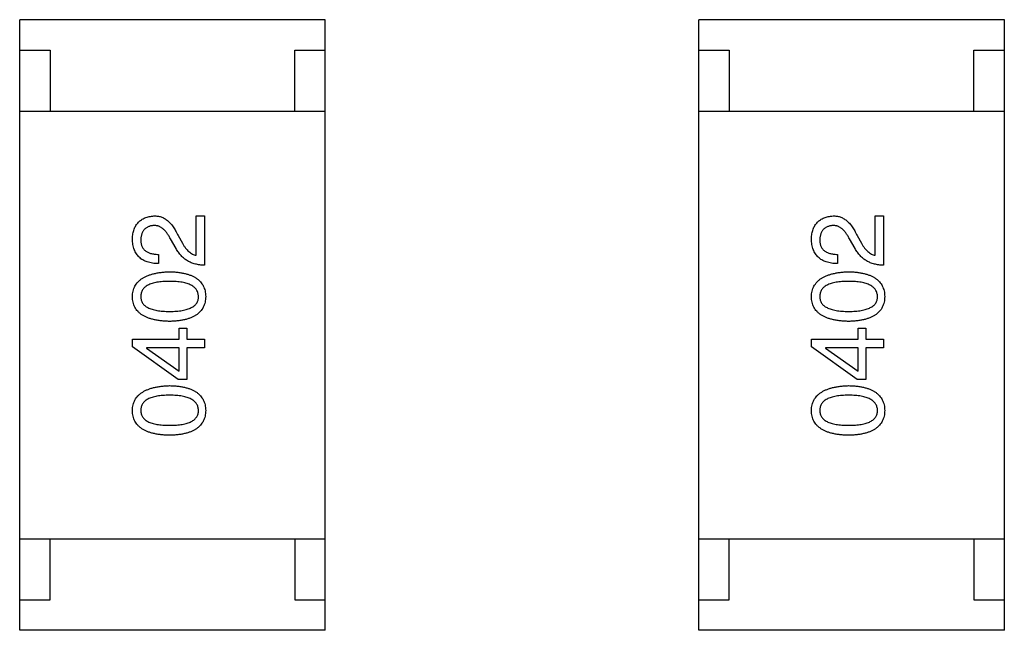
# Model space of a CAD drawing. Header units: millimetres. Extents: x 134 to 283, y 142 to 332.
# Tile 6 of 145: x 157.06 to 158.67, y 207.49 to 208.49. Entities that reach past the tile are written whole.
import ezdxf

# ---------------------------------------------------------------- set-up
doc = ezdxf.new("R2010")
doc.units = ezdxf.units.MM
doc.header["$LTSCALE"] = 0.1
doc.layers.get('0').update_dxf_attribs({"linetype": 'CONTINUOUS'})

msp = doc.modelspace()

# ---------------------------------------------------------------- linework, layer by layer
at = {"color": 7, "linetype": 'Continuous'}
for p, q in [((157.0612, 207.4903), (157.0612, 208.4903)), ((157.5612, 208.4903), (157.0612, 208.4903)), ((157.5612, 207.4903), (157.5612, 208.4903)), ((158.1722, 207.4903), (158.1722, 208.4903)), ((158.6722, 208.4903), (158.1722, 208.4903)), ((158.6722, 207.4903), (158.6722, 208.4903)), ((157.0612, 208.4403), (157.1112, 208.4403)), ((157.1112, 208.4403), (157.1112, 208.3403)), ((157.5112, 208.3403), (157.5112, 208.4403)), ((157.5112, 208.4403), (157.5612, 208.4403)), ((158.1722, 208.4403), (158.2222, 208.4403)), ((158.2222, 208.4403), (158.2222, 208.3403)), ((158.6222, 208.3403), (158.6222, 208.4403)), ((158.6222, 208.4403), (158.6722, 208.4403)), ((157.0612, 208.3403), (157.5612, 208.3403)), ((158.1722, 208.3403), (158.6722, 208.3403)), ((157.3498, 208.1045), (157.3498, 208.1688)), ((157.3498, 208.1688), (157.3635, 208.1688)), ((157.3635, 208.1688), (157.3635, 208.0881)), ((158.4607, 208.1045), (158.4607, 208.1688)), ((158.4607, 208.1688), (158.4745, 208.1688)), ((158.4745, 208.1688), (158.4745, 208.0881)), ((157.317, 208.1157), (157.3078, 208.1314)), ((157.3203, 208.1367), (157.3275, 208.1242)), ((158.428, 208.1157), (158.4188, 208.1314)), ((158.4312, 208.1367), (158.4384, 208.1242)), ((157.2881, 208.1059), (157.2881, 208.0908)), ((158.3991, 208.1059), (158.3991, 208.0908)), ((157.3222, 207.9672), (157.3222, 207.9849)), ((157.3222, 207.9849), (157.3347, 207.9849)), ((157.3347, 207.9849), (157.3347, 207.9672)), ((158.4332, 207.9672), (158.4332, 207.9849)), ((158.4332, 207.9849), (158.4457, 207.9849)), ((158.4457, 207.9849), (158.4457, 207.9672)), ((157.2455, 207.9547), (157.2455, 207.9672)), ((157.2455, 207.9672), (157.3222, 207.9672)), ((157.3347, 207.9672), (157.3635, 207.9672)), ((157.3635, 207.9672), (157.3635, 207.9528)), ((158.3565, 207.9547), (158.3565, 207.9672)), ((158.3565, 207.9672), (158.4332, 207.9672)), ((158.4457, 207.9672), (158.4745, 207.9672)), ((158.4745, 207.9672), (158.4745, 207.9528)), ((157.3203, 207.901), (157.2455, 207.9547)), ((157.2684, 207.9528), (157.2684, 207.9521)), ((157.3222, 207.9528), (157.2684, 207.9528)), ((157.2684, 207.9521), (157.3222, 207.9147)), ((157.3222, 207.9147), (157.3222, 207.9528)), ((157.3347, 207.9528), (157.3347, 207.901)), ((157.3635, 207.9528), (157.3347, 207.9528)), ((158.4312, 207.901), (158.3565, 207.9547)), ((158.3794, 207.9528), (158.3794, 207.9521)), ((158.4332, 207.9528), (158.3794, 207.9528)), ((158.3794, 207.9521), (158.4332, 207.9147)), ((158.4332, 207.9147), (158.4332, 207.9528)), ((158.4457, 207.9528), (158.4457, 207.901)), ((158.4745, 207.9528), (158.4457, 207.9528)), ((157.3347, 207.901), (157.3203, 207.901)), ((158.4457, 207.901), (158.4312, 207.901)), ((157.0612, 207.6403), (157.5612, 207.6403)), ((157.1112, 207.5403), (157.1112, 207.6403)), ((157.5112, 207.6403), (157.5112, 207.5403)), ((158.1722, 207.6403), (158.6722, 207.6403)), ((158.2222, 207.5403), (158.2222, 207.6403)), ((158.6222, 207.6403), (158.6222, 207.5403)), ((157.0612, 207.5403), (157.1112, 207.5403)), ((157.5112, 207.5403), (157.5612, 207.5403)), ((158.1722, 207.5403), (158.2222, 207.5403)), ((158.6222, 207.5403), (158.6722, 207.5403)), ((157.5612, 207.4903), (157.0612, 207.4903)), ((158.6722, 207.4903), (158.1722, 207.4903))]:
    msp.add_line(p, q, dxfattribs=at)
for points, knots in [([(157.2455, 208.1314), (157.2456, 208.1329), (157.2458, 208.1357), (157.2464, 208.1397), (157.2473, 208.1435), (157.2484, 208.147), (157.2497, 208.1503), (157.2513, 208.1533), (157.2532, 208.156), (157.2553, 208.1585), (157.2576, 208.1607), (157.2602, 208.1627), (157.2631, 208.1644), (157.2662, 208.1658), (157.2695, 208.167), (157.2731, 208.1678), (157.2769, 208.1685), (157.2796, 208.1687), (157.2809, 208.1688)], [0, 0, 0, 0, 0.074847, 0.14558, 0.212628, 0.276599, 0.337792, 0.396608, 0.453638, 0.509854, 0.565589, 0.621545, 0.678777, 0.737222, 0.798388, 0.862259, 0.929312, 1, 1, 1, 1]), ([(157.2809, 208.1688), (157.2819, 208.1688), (157.2839, 208.1689), (157.2868, 208.1686), (157.2897, 208.1681), (157.2925, 208.1674), (157.2952, 208.1663), (157.2979, 208.1649), (157.3004, 208.1633), (157.3029, 208.1614), (157.3053, 208.1593), (157.3077, 208.1569), (157.31, 208.1542), (157.3122, 208.1512), (157.3143, 208.148), (157.3164, 208.1445), (157.3184, 208.1407), (157.3196, 208.138), (157.3203, 208.1367)], [0, 0, 0, 0, 0.055083, 0.109453, 0.162685, 0.21614, 0.26961, 0.324284, 0.380202, 0.437433, 0.497084, 0.559152, 0.624288, 0.692446, 0.763862, 0.838743, 0.917269, 1, 1, 1, 1]), ([(158.3565, 208.1314), (158.3566, 208.1329), (158.3568, 208.1357), (158.3574, 208.1397), (158.3583, 208.1435), (158.3593, 208.147), (158.3607, 208.1503), (158.3623, 208.1533), (158.3642, 208.156), (158.3663, 208.1585), (158.3686, 208.1607), (158.3712, 208.1627), (158.3741, 208.1644), (158.3772, 208.1658), (158.3805, 208.167), (158.3841, 208.1678), (158.3879, 208.1685), (158.3905, 208.1687), (158.3919, 208.1688)], [0, 0, 0, 0, 0.074847, 0.14558, 0.212628, 0.276599, 0.337792, 0.396608, 0.453638, 0.509854, 0.565589, 0.621545, 0.678777, 0.737222, 0.798388, 0.862259, 0.929312, 1, 1, 1, 1]), ([(158.3919, 208.1688), (158.3929, 208.1688), (158.3949, 208.1689), (158.3978, 208.1686), (158.4007, 208.1681), (158.4035, 208.1674), (158.4062, 208.1663), (158.4088, 208.1649), (158.4114, 208.1633), (158.4139, 208.1614), (158.4163, 208.1593), (158.4187, 208.1569), (158.421, 208.1542), (158.4232, 208.1512), (158.4253, 208.148), (158.4274, 208.1445), (158.4294, 208.1407), (158.4306, 208.138), (158.4312, 208.1367)], [0, 0, 0, 0, 0.055083, 0.109453, 0.162685, 0.21614, 0.26961, 0.324284, 0.380202, 0.437433, 0.497084, 0.559152, 0.624288, 0.692446, 0.763862, 0.838743, 0.917269, 1, 1, 1, 1]), ([(157.2803, 208.1531), (157.2794, 208.153), (157.2778, 208.1529), (157.2755, 208.1525), (157.2733, 208.1519), (157.2713, 208.1512), (157.2695, 208.1502), (157.2678, 208.1492), (157.2662, 208.1479), (157.2648, 208.1465), (157.2636, 208.145), (157.2625, 208.1432), (157.2616, 208.1413), (157.2608, 208.1393), (157.2602, 208.137), (157.2597, 208.1347), (157.2594, 208.1321), (157.2593, 208.1304), (157.2593, 208.1295)], [0, 0, 0, 0, 0.069456, 0.136175, 0.198596, 0.258993, 0.316838, 0.37342, 0.428889, 0.48454, 0.540119, 0.597644, 0.65702, 0.718534, 0.783117, 0.851564, 0.923888, 1, 1, 1, 1]), ([(157.3078, 208.1314), (157.3073, 208.1324), (157.3064, 208.1342), (157.3048, 208.1368), (157.3033, 208.1391), (157.3017, 208.1414), (157.3001, 208.1434), (157.2984, 208.1452), (157.2968, 208.1469), (157.295, 208.1483), (157.2933, 208.1496), (157.2915, 208.1507), (157.2897, 208.1515), (157.2879, 208.1523), (157.286, 208.1527), (157.2841, 208.1531), (157.2822, 208.1532), (157.2809, 208.1531), (157.2803, 208.1531)], [0, 0, 0, 0, 0.084365, 0.165386, 0.24176, 0.314729, 0.38433, 0.449952, 0.513164, 0.5734, 0.630824, 0.68644, 0.740136, 0.792605, 0.844515, 0.896112, 0.947763, 1, 1, 1, 1]), ([(158.3912, 208.1531), (158.3904, 208.153), (158.3888, 208.1529), (158.3865, 208.1525), (158.3843, 208.1519), (158.3823, 208.1512), (158.3804, 208.1502), (158.3787, 208.1492), (158.3772, 208.1479), (158.3758, 208.1465), (158.3746, 208.145), (158.3735, 208.1432), (158.3725, 208.1413), (158.3718, 208.1393), (158.3712, 208.137), (158.3707, 208.1347), (158.3704, 208.1321), (158.3703, 208.1304), (158.3703, 208.1295)], [0, 0, 0, 0, 0.069456, 0.136175, 0.198596, 0.258993, 0.316838, 0.37342, 0.428889, 0.48454, 0.540119, 0.597644, 0.65702, 0.718534, 0.783117, 0.851564, 0.923888, 1, 1, 1, 1]), ([(158.4188, 208.1314), (158.4183, 208.1324), (158.4173, 208.1342), (158.4158, 208.1368), (158.4142, 208.1391), (158.4127, 208.1414), (158.411, 208.1434), (158.4094, 208.1452), (158.4078, 208.1469), (158.406, 208.1483), (158.4043, 208.1496), (158.4025, 208.1507), (158.4007, 208.1515), (158.3989, 208.1523), (158.397, 208.1527), (158.3951, 208.1531), (158.3932, 208.1532), (158.3919, 208.1531), (158.3912, 208.1531)], [0, 0, 0, 0, 0.084365, 0.165386, 0.24176, 0.314729, 0.38433, 0.449952, 0.513164, 0.5734, 0.630824, 0.68644, 0.740136, 0.792605, 0.844515, 0.896112, 0.947763, 1, 1, 1, 1]), ([(157.2881, 208.0908), (157.2864, 208.0908), (157.2832, 208.0909), (157.2785, 208.0915), (157.2741, 208.0923), (157.27, 208.0935), (157.2662, 208.0949), (157.2628, 208.0967), (157.2596, 208.0988), (157.2568, 208.1012), (157.2542, 208.1039), (157.252, 208.107), (157.2501, 208.1103), (157.2486, 208.1139), (157.2473, 208.1179), (157.2464, 208.1221), (157.2457, 208.1267), (157.2456, 208.1298), (157.2455, 208.1314)], [0, 0, 0, 0, 0.074935, 0.145873, 0.212498, 0.27598, 0.33603, 0.394042, 0.450372, 0.505546, 0.560812, 0.616481, 0.673265, 0.732328, 0.7938, 0.858943, 0.92718, 1, 1, 1, 1]), ([(157.2593, 208.1295), (157.2593, 208.1285), (157.2593, 208.1267), (157.2597, 208.1241), (157.2602, 208.1217), (157.261, 208.1194), (157.262, 208.1173), (157.2633, 208.1154), (157.2648, 208.1136), (157.2665, 208.1121), (157.2684, 208.1106), (157.2706, 208.1094), (157.2729, 208.1084), (157.2755, 208.1075), (157.2784, 208.1068), (157.2814, 208.1063), (157.2847, 208.106), (157.287, 208.1059), (157.2881, 208.1059)], [0, 0, 0, 0, 0.065945, 0.127767, 0.186553, 0.242898, 0.297728, 0.351599, 0.404854, 0.459191, 0.515338, 0.573322, 0.634405, 0.698538, 0.767039, 0.84022, 0.917406, 1, 1, 1, 1]), ([(157.3275, 208.1242), (157.3283, 208.1228), (157.3298, 208.1201), (157.3324, 208.1164), (157.3351, 208.1132), (157.3378, 208.1105), (157.3407, 208.1082), (157.3436, 208.1065), (157.3466, 208.1052), (157.3487, 208.1048), (157.3498, 208.1045)], [0, 0, 0, 0, 0.158292, 0.304606, 0.440272, 0.565336, 0.681745, 0.791834, 0.896966, 1, 1, 1, 1]), ([(158.3991, 208.0908), (158.3974, 208.0908), (158.3942, 208.0909), (158.3895, 208.0915), (158.3851, 208.0923), (158.381, 208.0935), (158.3772, 208.0949), (158.3737, 208.0967), (158.3706, 208.0988), (158.3677, 208.1012), (158.3652, 208.1039), (158.363, 208.107), (158.3611, 208.1103), (158.3596, 208.1139), (158.3583, 208.1179), (158.3574, 208.1221), (158.3567, 208.1267), (158.3566, 208.1298), (158.3565, 208.1314)], [0, 0, 0, 0, 0.074935, 0.145873, 0.212498, 0.27598, 0.33603, 0.394042, 0.450372, 0.505546, 0.560812, 0.616481, 0.673265, 0.732328, 0.7938, 0.858943, 0.92718, 1, 1, 1, 1]), ([(158.3703, 208.1295), (158.3703, 208.1285), (158.3703, 208.1267), (158.3707, 208.1241), (158.3712, 208.1217), (158.372, 208.1194), (158.373, 208.1173), (158.3743, 208.1154), (158.3757, 208.1136), (158.3775, 208.1121), (158.3794, 208.1106), (158.3815, 208.1094), (158.3839, 208.1084), (158.3865, 208.1075), (158.3893, 208.1068), (158.3924, 208.1063), (158.3957, 208.106), (158.3979, 208.1059), (158.3991, 208.1059)], [0, 0, 0, 0, 0.065945, 0.127767, 0.186553, 0.242898, 0.297728, 0.351599, 0.404854, 0.459191, 0.515338, 0.573322, 0.634405, 0.698538, 0.767039, 0.84022, 0.917406, 1, 1, 1, 1]), ([(158.4384, 208.1242), (158.4393, 208.1228), (158.4408, 208.1201), (158.4434, 208.1164), (158.4461, 208.1132), (158.4488, 208.1105), (158.4517, 208.1082), (158.4546, 208.1065), (158.4576, 208.1052), (158.4597, 208.1048), (158.4607, 208.1045)], [0, 0, 0, 0, 0.158292, 0.304606, 0.440272, 0.565336, 0.681745, 0.791834, 0.896966, 1, 1, 1, 1]), ([(157.3635, 208.0881), (157.3622, 208.0882), (157.3596, 208.0883), (157.3558, 208.0887), (157.3521, 208.0893), (157.3486, 208.0901), (157.3452, 208.0911), (157.3419, 208.0923), (157.3388, 208.0937), (157.3358, 208.0953), (157.3329, 208.0971), (157.3303, 208.0992), (157.3277, 208.1014), (157.3253, 208.1039), (157.3229, 208.1065), (157.3208, 208.1094), (157.3188, 208.1124), (157.3176, 208.1146), (157.317, 208.1157)], [0, 0, 0, 0, 0.069512, 0.136307, 0.201431, 0.265186, 0.327322, 0.388242, 0.448098, 0.507757, 0.566952, 0.626243, 0.686026, 0.745963, 0.807549, 0.869906, 0.934172, 1, 1, 1, 1]), ([(158.4745, 208.0881), (158.4732, 208.0882), (158.4706, 208.0883), (158.4668, 208.0887), (158.4631, 208.0893), (158.4596, 208.0901), (158.4562, 208.0911), (158.4529, 208.0923), (158.4498, 208.0937), (158.4468, 208.0953), (158.4439, 208.0971), (158.4412, 208.0992), (158.4387, 208.1014), (158.4362, 208.1039), (158.4339, 208.1065), (158.4318, 208.1094), (158.4298, 208.1124), (158.4286, 208.1146), (158.428, 208.1157)], [0, 0, 0, 0, 0.069512, 0.136307, 0.201431, 0.265186, 0.327322, 0.388242, 0.448098, 0.507757, 0.566952, 0.626243, 0.686026, 0.745963, 0.807549, 0.869906, 0.934172, 1, 1, 1, 1]), ([(157.2455, 208.0369), (157.2456, 208.0384), (157.2458, 208.0415), (157.2466, 208.0459), (157.248, 208.0501), (157.2497, 208.0539), (157.2519, 208.0575), (157.2546, 208.0608), (157.2578, 208.0638), (157.2614, 208.0665), (157.2655, 208.0689), (157.27, 208.071), (157.275, 208.0728), (157.2804, 208.0743), (157.2863, 208.0756), (157.2926, 208.0765), (157.2994, 208.0772), (157.3041, 208.0774), (157.3065, 208.0775)], [0, 0, 0, 0, 0.057415, 0.112361, 0.16496, 0.216437, 0.267441, 0.318839, 0.371478, 0.426325, 0.483626, 0.544235, 0.608673, 0.677374, 0.750405, 0.828394, 0.911525, 1, 1, 1, 1]), ([(157.3065, 208.0775), (157.3088, 208.0774), (157.3134, 208.0773), (157.32, 208.0767), (157.3262, 208.0758), (157.332, 208.0746), (157.3372, 208.0731), (157.3421, 208.0713), (157.3465, 208.0692), (157.3504, 208.0668), (157.3539, 208.0641), (157.3569, 208.0611), (157.3595, 208.0578), (157.3617, 208.0542), (157.3633, 208.0503), (157.3645, 208.0461), (157.3653, 208.0416), (157.3654, 208.0384), (157.3655, 208.0369)], [0, 0, 0, 0, 0.08769, 0.170218, 0.24749, 0.319818, 0.387758, 0.451391, 0.511445, 0.568185, 0.622681, 0.67526, 0.726746, 0.778428, 0.830764, 0.884397, 0.940866, 1, 1, 1, 1]), ([(158.3565, 208.0369), (158.3566, 208.0384), (158.3568, 208.0415), (158.3576, 208.0459), (158.3589, 208.0501), (158.3607, 208.0539), (158.3629, 208.0575), (158.3656, 208.0608), (158.3688, 208.0638), (158.3724, 208.0665), (158.3765, 208.0689), (158.381, 208.071), (158.386, 208.0728), (158.3914, 208.0743), (158.3973, 208.0756), (158.4036, 208.0765), (158.4104, 208.0772), (158.4151, 208.0774), (158.4175, 208.0775)], [0, 0, 0, 0, 0.057415, 0.112361, 0.16496, 0.216437, 0.267441, 0.318839, 0.371478, 0.426325, 0.483626, 0.544235, 0.608673, 0.677374, 0.750405, 0.828394, 0.911525, 1, 1, 1, 1]), ([(158.4175, 208.0775), (158.4198, 208.0774), (158.4244, 208.0773), (158.431, 208.0767), (158.4372, 208.0758), (158.4429, 208.0746), (158.4482, 208.0731), (158.4531, 208.0713), (158.4574, 208.0692), (158.4614, 208.0668), (158.4649, 208.0641), (158.4679, 208.0611), (158.4705, 208.0578), (158.4726, 208.0542), (158.4743, 208.0503), (158.4755, 208.0461), (158.4763, 208.0416), (158.4764, 208.0384), (158.4765, 208.0369)], [0, 0, 0, 0, 0.08769, 0.170218, 0.24749, 0.319818, 0.387758, 0.451391, 0.511445, 0.568185, 0.622681, 0.67526, 0.726746, 0.778428, 0.830764, 0.884397, 0.940866, 1, 1, 1, 1]), ([(157.3065, 208.0618), (157.3046, 208.0618), (157.3009, 208.0617), (157.2955, 208.0614), (157.2905, 208.061), (157.2859, 208.0603), (157.2817, 208.0594), (157.2778, 208.0584), (157.2743, 208.0571), (157.2711, 208.0556), (157.2683, 208.054), (157.2659, 208.0521), (157.2639, 208.0501), (157.2621, 208.0478), (157.2608, 208.0453), (157.2599, 208.0427), (157.2594, 208.0398), (157.2593, 208.0379), (157.2593, 208.0369)], [0, 0, 0, 0, 0.095719, 0.185854, 0.269738, 0.347952, 0.420315, 0.487894, 0.550245, 0.608186, 0.662454, 0.713283, 0.761375, 0.808209, 0.854301, 0.901312, 0.949396, 1, 1, 1, 1]), ([(157.3537, 208.0369), (157.3536, 208.0379), (157.3535, 208.0398), (157.3529, 208.0427), (157.3519, 208.0453), (157.3505, 208.0478), (157.3488, 208.0501), (157.3468, 208.0521), (157.3443, 208.054), (157.3415, 208.0556), (157.3384, 208.0571), (157.3349, 208.0583), (157.331, 208.0594), (157.3268, 208.0603), (157.3222, 208.061), (157.3173, 208.0614), (157.312, 208.0617), (157.3084, 208.0618), (157.3065, 208.0618)], [0, 0, 0, 0, 0.050879, 0.099377, 0.146973, 0.193618, 0.240619, 0.289461, 0.34047, 0.395283, 0.453059, 0.515633, 0.582666, 0.655287, 0.732971, 0.815933, 0.905166, 1, 1, 1, 1]), ([(158.4175, 208.0618), (158.4156, 208.0618), (158.4119, 208.0617), (158.4065, 208.0614), (158.4015, 208.061), (158.3969, 208.0603), (158.3927, 208.0594), (158.3888, 208.0584), (158.3853, 208.0571), (158.3821, 208.0556), (158.3793, 208.054), (158.3769, 208.0521), (158.3748, 208.0501), (158.3731, 208.0478), (158.3718, 208.0453), (158.3709, 208.0427), (158.3704, 208.0398), (158.3703, 208.0379), (158.3703, 208.0369)], [0, 0, 0, 0, 0.095719, 0.185854, 0.269738, 0.347952, 0.420315, 0.487894, 0.550245, 0.608186, 0.662454, 0.713283, 0.761375, 0.808209, 0.854301, 0.901312, 0.949396, 1, 1, 1, 1]), ([(158.4647, 208.0369), (158.4646, 208.0379), (158.4645, 208.0398), (158.4639, 208.0427), (158.4629, 208.0453), (158.4615, 208.0478), (158.4598, 208.0501), (158.4577, 208.0521), (158.4553, 208.054), (158.4525, 208.0556), (158.4494, 208.0571), (158.4459, 208.0583), (158.442, 208.0594), (158.4378, 208.0603), (158.4332, 208.061), (158.4283, 208.0614), (158.423, 208.0617), (158.4193, 208.0618), (158.4175, 208.0618)], [0, 0, 0, 0, 0.050879, 0.099377, 0.146973, 0.193618, 0.240619, 0.289461, 0.34047, 0.395283, 0.453059, 0.515633, 0.582666, 0.655287, 0.732971, 0.815933, 0.905166, 1, 1, 1, 1]), ([(157.3065, 207.9962), (157.304, 207.9963), (157.2993, 207.9964), (157.2925, 207.9971), (157.2861, 207.9979), (157.2802, 207.9992), (157.2747, 208.0006), (157.2697, 208.0024), (157.2652, 208.0045), (157.2611, 208.0069), (157.2575, 208.0096), (157.2543, 208.0126), (157.2517, 208.0159), (157.2495, 208.0195), (157.2478, 208.0235), (157.2465, 208.0277), (157.2457, 208.0322), (157.2456, 208.0353), (157.2455, 208.0369)], [0, 0, 0, 0, 0.088823, 0.172287, 0.250296, 0.323438, 0.392244, 0.456221, 0.516635, 0.573871, 0.628, 0.680335, 0.731489, 0.782557, 0.834044, 0.886738, 0.942089, 1, 1, 1, 1]), ([(157.2593, 208.0369), (157.2593, 208.0359), (157.2594, 208.034), (157.2599, 208.0312), (157.2608, 208.0286), (157.2622, 208.0262), (157.2639, 208.024), (157.2659, 208.022), (157.2683, 208.0202), (157.2711, 208.0186), (157.2743, 208.0172), (157.2778, 208.0159), (157.2817, 208.0149), (157.2859, 208.014), (157.2905, 208.0134), (157.2955, 208.0129), (157.3009, 208.0126), (157.3046, 208.0126), (157.3065, 208.0126)], [0, 0, 0, 0, 0.049764, 0.097007, 0.143217, 0.188577, 0.235116, 0.282997, 0.333719, 0.387776, 0.445989, 0.508679, 0.576563, 0.649481, 0.728235, 0.812722, 0.903548, 1, 1, 1, 1]), ([(157.3065, 208.0126), (157.3084, 208.0126), (157.3121, 208.0126), (157.3174, 208.0129), (157.3224, 208.0134), (157.327, 208.014), (157.3313, 208.0149), (157.3352, 208.0159), (157.3387, 208.0172), (157.3418, 208.0186), (157.3446, 208.0202), (157.3471, 208.022), (157.3491, 208.024), (157.3508, 208.0262), (157.3521, 208.0286), (157.353, 208.0312), (157.3536, 208.034), (157.3537, 208.0359), (157.3537, 208.0369)], [0, 0, 0, 0, 0.096457, 0.187288, 0.27178, 0.350132, 0.423455, 0.491343, 0.554037, 0.612253, 0.666313, 0.717038, 0.764921, 0.811214, 0.856775, 0.902988, 0.950234, 1, 1, 1, 1]), ([(157.3655, 208.0369), (157.3654, 208.0353), (157.3653, 208.0322), (157.3645, 208.0277), (157.3633, 208.0235), (157.3617, 208.0195), (157.3595, 208.0159), (157.3569, 208.0126), (157.3539, 208.0096), (157.3504, 208.0069), (157.3465, 208.0045), (157.3421, 208.0024), (157.3372, 208.0006), (157.332, 207.9991), (157.3262, 207.9979), (157.32, 207.9971), (157.3134, 207.9964), (157.3088, 207.9963), (157.3065, 207.9962)], [0, 0, 0, 0, 0.059135, 0.115606, 0.169241, 0.221578, 0.273261, 0.324749, 0.377329, 0.431642, 0.488541, 0.548597, 0.612232, 0.680174, 0.752504, 0.829777, 0.912307, 1, 1, 1, 1]), ([(158.4175, 207.9962), (158.415, 207.9963), (158.4103, 207.9964), (158.4034, 207.9971), (158.3971, 207.9979), (158.3911, 207.9992), (158.3857, 208.0006), (158.3807, 208.0024), (158.3761, 208.0045), (158.3721, 208.0069), (158.3685, 208.0096), (158.3653, 208.0126), (158.3626, 208.0159), (158.3604, 208.0195), (158.3588, 208.0235), (158.3575, 208.0277), (158.3567, 208.0322), (158.3566, 208.0353), (158.3565, 208.0369)], [0, 0, 0, 0, 0.088823, 0.172287, 0.250296, 0.323438, 0.392244, 0.456221, 0.516635, 0.573871, 0.628, 0.680335, 0.731489, 0.782557, 0.834044, 0.886738, 0.942089, 1, 1, 1, 1]), ([(158.3703, 208.0369), (158.3703, 208.0359), (158.3704, 208.034), (158.3709, 208.0312), (158.3718, 208.0286), (158.3731, 208.0262), (158.3748, 208.024), (158.3769, 208.022), (158.3793, 208.0202), (158.3821, 208.0186), (158.3853, 208.0172), (158.3888, 208.0159), (158.3927, 208.0149), (158.3969, 208.014), (158.4015, 208.0134), (158.4065, 208.0129), (158.4119, 208.0126), (158.4156, 208.0126), (158.4175, 208.0126)], [0, 0, 0, 0, 0.049764, 0.097007, 0.143217, 0.188577, 0.235116, 0.282997, 0.333719, 0.387776, 0.445989, 0.508679, 0.576563, 0.649481, 0.728235, 0.812722, 0.903548, 1, 1, 1, 1]), ([(158.4175, 208.0126), (158.4194, 208.0126), (158.4231, 208.0126), (158.4284, 208.0129), (158.4334, 208.0134), (158.438, 208.014), (158.4423, 208.0149), (158.4462, 208.0159), (158.4497, 208.0172), (158.4528, 208.0186), (158.4556, 208.0202), (158.458, 208.022), (158.4601, 208.024), (158.4618, 208.0262), (158.4631, 208.0286), (158.464, 208.0312), (158.4646, 208.034), (158.4646, 208.0359), (158.4647, 208.0369)], [0, 0, 0, 0, 0.096457, 0.187288, 0.27178, 0.350132, 0.423455, 0.491343, 0.554037, 0.612253, 0.666313, 0.717038, 0.764921, 0.811214, 0.856775, 0.902988, 0.950234, 1, 1, 1, 1]), ([(158.4765, 208.0369), (158.4764, 208.0353), (158.4763, 208.0322), (158.4755, 208.0277), (158.4743, 208.0235), (158.4726, 208.0195), (158.4705, 208.0159), (158.4679, 208.0126), (158.4649, 208.0096), (158.4614, 208.0069), (158.4575, 208.0045), (158.4531, 208.0024), (158.4482, 208.0006), (158.4429, 207.9991), (158.4372, 207.9979), (158.431, 207.9971), (158.4244, 207.9964), (158.4198, 207.9963), (158.4175, 207.9962)], [0, 0, 0, 0, 0.059135, 0.115606, 0.169241, 0.221578, 0.273261, 0.324749, 0.377329, 0.431642, 0.488541, 0.548597, 0.612232, 0.680174, 0.752504, 0.829777, 0.912307, 1, 1, 1, 1]), ([(157.2455, 207.8503), (157.2456, 207.8519), (157.2458, 207.855), (157.2466, 207.8594), (157.248, 207.8635), (157.2497, 207.8674), (157.2519, 207.871), (157.2546, 207.8743), (157.2578, 207.8773), (157.2614, 207.8799), (157.2655, 207.8824), (157.27, 207.8845), (157.275, 207.8863), (157.2804, 207.8878), (157.2863, 207.889), (157.2926, 207.89), (157.2994, 207.8907), (157.3041, 207.8909), (157.3065, 207.891)], [0, 0, 0, 0, 0.057415, 0.112361, 0.16496, 0.216437, 0.267441, 0.318839, 0.371478, 0.426325, 0.483626, 0.544235, 0.608673, 0.677374, 0.750405, 0.828394, 0.911525, 1, 1, 1, 1]), ([(157.3065, 207.891), (157.3088, 207.8909), (157.3134, 207.8908), (157.32, 207.8901), (157.3262, 207.8893), (157.332, 207.888), (157.3372, 207.8866), (157.3421, 207.8848), (157.3465, 207.8827), (157.3504, 207.8803), (157.3539, 207.8776), (157.3569, 207.8746), (157.3595, 207.8713), (157.3617, 207.8677), (157.3633, 207.8637), (157.3645, 207.8595), (157.3653, 207.855), (157.3654, 207.8519), (157.3655, 207.8503)], [0, 0, 0, 0, 0.08769, 0.170218, 0.24749, 0.319818, 0.387758, 0.451391, 0.511445, 0.568185, 0.622681, 0.67526, 0.726746, 0.778428, 0.830764, 0.884397, 0.940866, 1, 1, 1, 1]), ([(158.3565, 207.8503), (158.3566, 207.8519), (158.3568, 207.855), (158.3576, 207.8594), (158.3589, 207.8635), (158.3607, 207.8674), (158.3629, 207.871), (158.3656, 207.8743), (158.3688, 207.8773), (158.3724, 207.8799), (158.3765, 207.8824), (158.381, 207.8845), (158.386, 207.8863), (158.3914, 207.8878), (158.3973, 207.889), (158.4036, 207.89), (158.4104, 207.8907), (158.4151, 207.8909), (158.4175, 207.891)], [0, 0, 0, 0, 0.057415, 0.112361, 0.16496, 0.216437, 0.267441, 0.318839, 0.371478, 0.426325, 0.483626, 0.544235, 0.608673, 0.677374, 0.750405, 0.828394, 0.911525, 1, 1, 1, 1]), ([(158.4175, 207.891), (158.4198, 207.8909), (158.4244, 207.8908), (158.431, 207.8901), (158.4372, 207.8893), (158.4429, 207.888), (158.4482, 207.8866), (158.4531, 207.8848), (158.4574, 207.8827), (158.4614, 207.8803), (158.4649, 207.8776), (158.4679, 207.8746), (158.4705, 207.8713), (158.4726, 207.8677), (158.4743, 207.8637), (158.4755, 207.8595), (158.4763, 207.855), (158.4764, 207.8519), (158.4765, 207.8503)], [0, 0, 0, 0, 0.08769, 0.170218, 0.24749, 0.319818, 0.387758, 0.451391, 0.511445, 0.568185, 0.622681, 0.67526, 0.726746, 0.778428, 0.830764, 0.884397, 0.940866, 1, 1, 1, 1]), ([(157.3065, 207.8753), (157.3046, 207.8752), (157.3009, 207.8752), (157.2955, 207.8749), (157.2905, 207.8744), (157.2859, 207.8738), (157.2817, 207.8729), (157.2778, 207.8718), (157.2743, 207.8706), (157.2711, 207.8691), (157.2683, 207.8674), (157.2659, 207.8656), (157.2639, 207.8635), (157.2621, 207.8613), (157.2608, 207.8588), (157.2599, 207.8562), (157.2594, 207.8533), (157.2593, 207.8513), (157.2593, 207.8503)], [0, 0, 0, 0, 0.095719, 0.185854, 0.269738, 0.347952, 0.420315, 0.487894, 0.550245, 0.608186, 0.662454, 0.713283, 0.761375, 0.808209, 0.854301, 0.901312, 0.949396, 1, 1, 1, 1]), ([(157.3537, 207.8503), (157.3536, 207.8513), (157.3535, 207.8533), (157.3529, 207.8562), (157.3519, 207.8588), (157.3505, 207.8613), (157.3488, 207.8636), (157.3468, 207.8656), (157.3443, 207.8675), (157.3415, 207.8691), (157.3384, 207.8706), (157.3349, 207.8718), (157.331, 207.8729), (157.3268, 207.8738), (157.3222, 207.8744), (157.3173, 207.8749), (157.312, 207.8752), (157.3084, 207.8752), (157.3065, 207.8753)], [0, 0, 0, 0, 0.050879, 0.099377, 0.146973, 0.193618, 0.240619, 0.289461, 0.34047, 0.395283, 0.453059, 0.515633, 0.582666, 0.655287, 0.732971, 0.815933, 0.905166, 1, 1, 1, 1]), ([(158.4175, 207.8753), (158.4156, 207.8752), (158.4119, 207.8752), (158.4065, 207.8749), (158.4015, 207.8744), (158.3969, 207.8738), (158.3927, 207.8729), (158.3888, 207.8718), (158.3853, 207.8706), (158.3821, 207.8691), (158.3793, 207.8674), (158.3769, 207.8656), (158.3748, 207.8635), (158.3731, 207.8613), (158.3718, 207.8588), (158.3709, 207.8562), (158.3704, 207.8533), (158.3703, 207.8513), (158.3703, 207.8503)], [0, 0, 0, 0, 0.095719, 0.185854, 0.269738, 0.347952, 0.420315, 0.487894, 0.550245, 0.608186, 0.662454, 0.713283, 0.761375, 0.808209, 0.854301, 0.901312, 0.949396, 1, 1, 1, 1]), ([(158.4647, 207.8503), (158.4646, 207.8513), (158.4645, 207.8533), (158.4639, 207.8562), (158.4629, 207.8588), (158.4615, 207.8613), (158.4598, 207.8636), (158.4577, 207.8656), (158.4553, 207.8675), (158.4525, 207.8691), (158.4494, 207.8706), (158.4459, 207.8718), (158.442, 207.8729), (158.4378, 207.8738), (158.4332, 207.8744), (158.4283, 207.8749), (158.423, 207.8752), (158.4193, 207.8752), (158.4175, 207.8753)], [0, 0, 0, 0, 0.050879, 0.099377, 0.146973, 0.193618, 0.240619, 0.289461, 0.34047, 0.395283, 0.453059, 0.515633, 0.582666, 0.655287, 0.732971, 0.815933, 0.905166, 1, 1, 1, 1]), ([(157.3065, 207.8097), (157.304, 207.8098), (157.2993, 207.8099), (157.2925, 207.8105), (157.2861, 207.8114), (157.2802, 207.8126), (157.2747, 207.8141), (157.2697, 207.8159), (157.2652, 207.818), (157.2611, 207.8204), (157.2575, 207.8231), (157.2543, 207.8261), (157.2517, 207.8294), (157.2495, 207.833), (157.2478, 207.8369), (157.2465, 207.8411), (157.2457, 207.8456), (157.2456, 207.8487), (157.2455, 207.8503)], [0, 0, 0, 0, 0.088823, 0.172287, 0.250296, 0.323438, 0.392244, 0.456221, 0.516635, 0.573871, 0.628, 0.680335, 0.731489, 0.782557, 0.834044, 0.886738, 0.942089, 1, 1, 1, 1]), ([(157.2593, 207.8503), (157.2593, 207.8494), (157.2594, 207.8474), (157.2599, 207.8447), (157.2608, 207.8421), (157.2622, 207.8397), (157.2639, 207.8375), (157.2659, 207.8355), (157.2683, 207.8337), (157.2711, 207.8321), (157.2743, 207.8306), (157.2778, 207.8294), (157.2817, 207.8284), (157.2859, 207.8275), (157.2905, 207.8269), (157.2955, 207.8264), (157.3009, 207.8261), (157.3046, 207.8261), (157.3065, 207.8261)], [0, 0, 0, 0, 0.049764, 0.097007, 0.143217, 0.188577, 0.235116, 0.282997, 0.333719, 0.387776, 0.445989, 0.508679, 0.576563, 0.649481, 0.728235, 0.812722, 0.903548, 1, 1, 1, 1]), ([(157.3065, 207.8261), (157.3084, 207.8261), (157.3121, 207.8261), (157.3174, 207.8264), (157.3224, 207.8269), (157.327, 207.8275), (157.3313, 207.8284), (157.3352, 207.8294), (157.3387, 207.8306), (157.3418, 207.8321), (157.3446, 207.8337), (157.3471, 207.8355), (157.3491, 207.8375), (157.3508, 207.8397), (157.3521, 207.8421), (157.353, 207.8447), (157.3536, 207.8474), (157.3537, 207.8494), (157.3537, 207.8503)], [0, 0, 0, 0, 0.096457, 0.187288, 0.27178, 0.350132, 0.423455, 0.491343, 0.554037, 0.612253, 0.666313, 0.717038, 0.764921, 0.811214, 0.856775, 0.902988, 0.950234, 1, 1, 1, 1]), ([(157.3655, 207.8503), (157.3654, 207.8487), (157.3653, 207.8456), (157.3645, 207.8411), (157.3633, 207.8369), (157.3617, 207.833), (157.3595, 207.8294), (157.3569, 207.8261), (157.3539, 207.8231), (157.3504, 207.8204), (157.3465, 207.818), (157.3421, 207.8159), (157.3372, 207.8141), (157.332, 207.8126), (157.3262, 207.8114), (157.32, 207.8105), (157.3134, 207.8099), (157.3088, 207.8098), (157.3065, 207.8097)], [0, 0, 0, 0, 0.059135, 0.115606, 0.169241, 0.221578, 0.273261, 0.324749, 0.377329, 0.431642, 0.488541, 0.548597, 0.612232, 0.680174, 0.752504, 0.829777, 0.912307, 1, 1, 1, 1]), ([(158.4175, 207.8097), (158.415, 207.8098), (158.4103, 207.8099), (158.4034, 207.8105), (158.3971, 207.8114), (158.3911, 207.8126), (158.3857, 207.8141), (158.3807, 207.8159), (158.3761, 207.818), (158.3721, 207.8204), (158.3685, 207.8231), (158.3653, 207.8261), (158.3626, 207.8294), (158.3604, 207.833), (158.3588, 207.8369), (158.3575, 207.8411), (158.3567, 207.8456), (158.3566, 207.8487), (158.3565, 207.8503)], [0, 0, 0, 0, 0.088823, 0.172287, 0.250296, 0.323438, 0.392244, 0.456221, 0.516635, 0.573871, 0.628, 0.680335, 0.731489, 0.782557, 0.834044, 0.886738, 0.942089, 1, 1, 1, 1]), ([(158.3703, 207.8503), (158.3703, 207.8494), (158.3704, 207.8474), (158.3709, 207.8447), (158.3718, 207.8421), (158.3731, 207.8397), (158.3748, 207.8375), (158.3769, 207.8355), (158.3793, 207.8337), (158.3821, 207.8321), (158.3853, 207.8306), (158.3888, 207.8294), (158.3927, 207.8284), (158.3969, 207.8275), (158.4015, 207.8269), (158.4065, 207.8264), (158.4119, 207.8261), (158.4156, 207.8261), (158.4175, 207.8261)], [0, 0, 0, 0, 0.049764, 0.097007, 0.143217, 0.188577, 0.235116, 0.282997, 0.333719, 0.387776, 0.445989, 0.508679, 0.576563, 0.649481, 0.728235, 0.812722, 0.903548, 1, 1, 1, 1]), ([(158.4175, 207.8261), (158.4194, 207.8261), (158.4231, 207.8261), (158.4284, 207.8264), (158.4334, 207.8269), (158.438, 207.8275), (158.4423, 207.8284), (158.4462, 207.8294), (158.4497, 207.8306), (158.4528, 207.8321), (158.4556, 207.8337), (158.458, 207.8355), (158.4601, 207.8375), (158.4618, 207.8397), (158.4631, 207.8421), (158.464, 207.8447), (158.4646, 207.8474), (158.4646, 207.8494), (158.4647, 207.8503)], [0, 0, 0, 0, 0.096457, 0.187288, 0.27178, 0.350132, 0.423455, 0.491343, 0.554037, 0.612253, 0.666313, 0.717038, 0.764921, 0.811214, 0.856775, 0.902988, 0.950234, 1, 1, 1, 1]), ([(158.4765, 207.8503), (158.4764, 207.8487), (158.4763, 207.8456), (158.4755, 207.8411), (158.4743, 207.8369), (158.4726, 207.833), (158.4705, 207.8294), (158.4679, 207.8261), (158.4649, 207.8231), (158.4614, 207.8204), (158.4575, 207.818), (158.4531, 207.8159), (158.4482, 207.8141), (158.4429, 207.8126), (158.4372, 207.8114), (158.431, 207.8105), (158.4244, 207.8099), (158.4198, 207.8098), (158.4175, 207.8097)], [0, 0, 0, 0, 0.059135, 0.115606, 0.169241, 0.221578, 0.273261, 0.324749, 0.377329, 0.431642, 0.488541, 0.548597, 0.612232, 0.680174, 0.752504, 0.829777, 0.912307, 1, 1, 1, 1])]:
    msp.add_open_spline(points, degree=3, knots=knots, dxfattribs=at)

doc.saveas('drawing.dxf')
